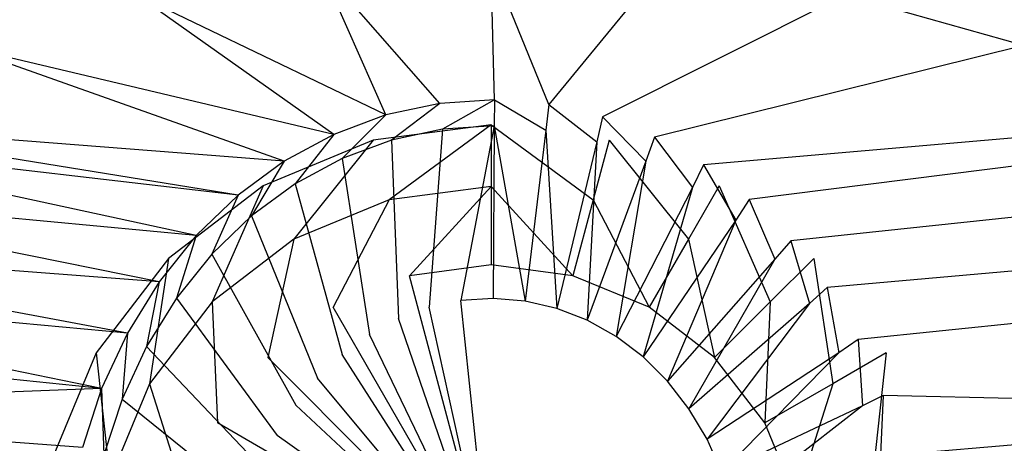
# Model space of a CAD drawing. Extents: x 0 to 1.3, y -0.48 to 0.
# Tile 29 of 36: x 0.909 to 0.9841, y -0.1912 to -0.159. Entities that reach past the tile are written whole.
import ezdxf

# ---------------------------------------------------------------- set-up
doc = ezdxf.new("R2010")
doc.units = 0
doc.layers.add('L1_BECKEN_N_613113__0___REPLACE', color=7, linetype='CONTINUOUS')
doc.layers.add('L2_BECKEN_613113___REPLACEMTFOR', color=7, linetype='CONTINUOUS')

msp = doc.modelspace()

# ---------------------------------------------------------------- linework, layer by layer
at = {"layer": 'L1_BECKEN_N_613113__0___REPLACE', "color": 8}
for points, invisible_edges in [([(0.93719, -0.172693, 0.043619), (0.944973, -0.166966, 0.040768), (0.935973, -0.16815, 0.040768), (0.93719, -0.172693, 0.043619)], 13), ([(0.944973, -0.166966, 0.040768), (0.93719, -0.172693, 0.043619), (0.944973, -0.171669, 0.043619), (0.944973, -0.166966, 0.040768)], 14), ([(0.952755, -0.172693, 0.043619), (0.944973, -0.166966, 0.040768), (0.944973, -0.171669, 0.043619), (0.952755, -0.172693, 0.043619)], 13), ([(0.944973, -0.166966, 0.040768), (0.952755, -0.172693, 0.043619), (0.953973, -0.16815, 0.040768), (0.944973, -0.166966, 0.040768)], 14), ([(0.929938, -0.175697, 0.043619), (0.935973, -0.16815, 0.040768), (0.927586, -0.171624, 0.040768), (0.929938, -0.175697, 0.043619)], 13), ([(0.935973, -0.16815, 0.040768), (0.929938, -0.175697, 0.043619), (0.93719, -0.172693, 0.043619), (0.935973, -0.16815, 0.040768)], 14), ([(0.960008, -0.175697, 0.043619), (0.953973, -0.16815, 0.040768), (0.952755, -0.172693, 0.043619), (0.960008, -0.175697, 0.043619)], 13), ([(0.953973, -0.16815, 0.040768), (0.960008, -0.175697, 0.043619), (0.962359, -0.171624, 0.040768), (0.953973, -0.16815, 0.040768)], 14), ([(0.92371, -0.180476, 0.043619), (0.927586, -0.171624, 0.040768), (0.920385, -0.17715, 0.040768), (0.92371, -0.180476, 0.043619)], 13), ([(0.927586, -0.171624, 0.040768), (0.92371, -0.180476, 0.043619), (0.929938, -0.175697, 0.043619), (0.927586, -0.171624, 0.040768)], 14), ([(0.938738, -0.178471, 0.045043), (0.944973, -0.171669, 0.043619), (0.93719, -0.172693, 0.043619), (0.938738, -0.178471, 0.045043)], 13), ([(0.944973, -0.171669, 0.043619), (0.938738, -0.178471, 0.045043), (0.944973, -0.17765, 0.045043), (0.944973, -0.171669, 0.043619)], 14), ([(0.951207, -0.178471, 0.045043), (0.944973, -0.171669, 0.043619), (0.944973, -0.17765, 0.045043), (0.951207, -0.178471, 0.045043)], 13), ([(0.944973, -0.171669, 0.043619), (0.951207, -0.178471, 0.045043), (0.952755, -0.172693, 0.043619), (0.944973, -0.171669, 0.043619)], 14), ([(0.966235, -0.180476, 0.043619), (0.962359, -0.171624, 0.040768), (0.960008, -0.175697, 0.043619), (0.966235, -0.180476, 0.043619)], 13), ([(0.962359, -0.171624, 0.040768), (0.966235, -0.180476, 0.043619), (0.969561, -0.17715, 0.040768), (0.962359, -0.171624, 0.040768)], 14), ([(0.932929, -0.180878, 0.045043), (0.93719, -0.172693, 0.043619), (0.929938, -0.175697, 0.043619), (0.932929, -0.180878, 0.045043)], 13), ([(0.93719, -0.172693, 0.043619), (0.932929, -0.180878, 0.045043), (0.938738, -0.178471, 0.045043), (0.93719, -0.172693, 0.043619)], 14), ([(0.957017, -0.180878, 0.045043), (0.952755, -0.172693, 0.043619), (0.951207, -0.178471, 0.045043), (0.957017, -0.180878, 0.045043)], 13), ([(0.952755, -0.172693, 0.043619), (0.957017, -0.180878, 0.045043), (0.960008, -0.175697, 0.043619), (0.952755, -0.172693, 0.043619)], 14), ([(0.92794, -0.184706, 0.045043), (0.929938, -0.175697, 0.043619), (0.92371, -0.180476, 0.043619), (0.92794, -0.184706, 0.045043)], 13), ([(0.929938, -0.175697, 0.043619), (0.92794, -0.184706, 0.045043), (0.932929, -0.180878, 0.045043), (0.929938, -0.175697, 0.043619)], 14), ([(0.962005, -0.184706, 0.045043), (0.960008, -0.175697, 0.043619), (0.957017, -0.180878, 0.045043), (0.962005, -0.184706, 0.045043)], 13), ([(0.960008, -0.175697, 0.043619), (0.962005, -0.184706, 0.045043), (0.966235, -0.180476, 0.043619), (0.960008, -0.175697, 0.043619)], 14), ([(0.918932, -0.186703, 0.043619), (0.920385, -0.17715, 0.040768), (0.914859, -0.184352, 0.040768), (0.918932, -0.186703, 0.043619)], 13), ([(0.920385, -0.17715, 0.040768), (0.918932, -0.186703, 0.043619), (0.92371, -0.180476, 0.043619), (0.920385, -0.17715, 0.040768)], 14), ([(0.944973, -0.17765, 0.045043), (0.938738, -0.178471, 0.045043), (0.944973, -0.201738, 0.046484), (0.944973, -0.17765, 0.045043)], 14), ([(0.951207, -0.178471, 0.045043), (0.944973, -0.17765, 0.045043), (0.944973, -0.201738, 0.046484), (0.951207, -0.178471, 0.045043)], 14), ([(0.971014, -0.186703, 0.043619), (0.969561, -0.17715, 0.040768), (0.966235, -0.180476, 0.043619), (0.971014, -0.186703, 0.043619)], 13), ([(0.969561, -0.17715, 0.040768), (0.971014, -0.186703, 0.043619), (0.975087, -0.184352, 0.040768), (0.969561, -0.17715, 0.040768)], 14), ([(0.944973, -0.201738, 0.046484), (0.938738, -0.178471, 0.045043), (0.932929, -0.180878, 0.045043), (0.944973, -0.201738, 0.046484)], 14), ([(0.957017, -0.180878, 0.045043), (0.951207, -0.178471, 0.045043), (0.944973, -0.201738, 0.046484), (0.957017, -0.180878, 0.045043)], 14), ([(0.924112, -0.189694, 0.045043), (0.92371, -0.180476, 0.043619), (0.918932, -0.186703, 0.043619), (0.924112, -0.189694, 0.045043)], 13), ([(0.92371, -0.180476, 0.043619), (0.924112, -0.189694, 0.045043), (0.92794, -0.184706, 0.045043), (0.92371, -0.180476, 0.043619)], 14), ([(0.965833, -0.189694, 0.045043), (0.966235, -0.180476, 0.043619), (0.962005, -0.184706, 0.045043), (0.965833, -0.189694, 0.045043)], 13), ([(0.966235, -0.180476, 0.043619), (0.965833, -0.189694, 0.045043), (0.971014, -0.186703, 0.043619), (0.966235, -0.180476, 0.043619)], 14), ([(0.944973, -0.201738, 0.046484), (0.932929, -0.180878, 0.045043), (0.92794, -0.184706, 0.045043), (0.944973, -0.201738, 0.046484)], 14), ([(0.962005, -0.184706, 0.045043), (0.957017, -0.180878, 0.045043), (0.944973, -0.201738, 0.046484), (0.962005, -0.184706, 0.045043)], 14), ([(0.915928, -0.193956, 0.043619), (0.914859, -0.184352, 0.040768), (0.911385, -0.192738, 0.040768), (0.915928, -0.193956, 0.043619)], 13), ([(0.914859, -0.184352, 0.040768), (0.915928, -0.193956, 0.043619), (0.918932, -0.186703, 0.043619), (0.914859, -0.184352, 0.040768)], 14), ([(0.974018, -0.193956, 0.043619), (0.975087, -0.184352, 0.040768), (0.971014, -0.186703, 0.043619), (0.974018, -0.193956, 0.043619)], 13), ([(0.975087, -0.184352, 0.040768), (0.974018, -0.193956, 0.043619), (0.978561, -0.192739, 0.040768), (0.975087, -0.184352, 0.040768)], 14), ([(0.944973, -0.201738, 0.046484), (0.92794, -0.184706, 0.045043), (0.924112, -0.189694, 0.045043), (0.944973, -0.201738, 0.046484)], 14), ([(0.965833, -0.189694, 0.045043), (0.962005, -0.184706, 0.045043), (0.944973, -0.201738, 0.046484), (0.965833, -0.189694, 0.045043)], 14), ([(0.921706, -0.195504, 0.045043), (0.918932, -0.186703, 0.043619), (0.915928, -0.193956, 0.043619), (0.921706, -0.195504, 0.045043)], 13), ([(0.918932, -0.186703, 0.043619), (0.921706, -0.195504, 0.045043), (0.924112, -0.189694, 0.045043), (0.918932, -0.186703, 0.043619)], 14), ([(0.96824, -0.195504, 0.045043), (0.971014, -0.186703, 0.043619), (0.965833, -0.189694, 0.045043), (0.96824, -0.195504, 0.045043)], 13), ([(0.971014, -0.186703, 0.043619), (0.96824, -0.195504, 0.045043), (0.974018, -0.193956, 0.043619), (0.971014, -0.186703, 0.043619)], 14), ([(0.944973, -0.201738, 0.046484), (0.924112, -0.189694, 0.045043), (0.921706, -0.195504, 0.045043), (0.944973, -0.201738, 0.046484)], 14), ([(0.96824, -0.195504, 0.045043), (0.965833, -0.189694, 0.045043), (0.944973, -0.201738, 0.046484), (0.96824, -0.195504, 0.045043)], 14)]:
    msp.add_3dface(points, dxfattribs=dict(at, invisible_edges=invisible_edges))
at = {"layer": 'L2_BECKEN_613113___REPLACEMTFOR', "color": 8}
for points, invisible_edges in [([(0.178187, -0.106697), (1.122902, 0), (0.187846, -0.163497), (0.178187, -0.106697)], 10), ([(0.187846, -0.163497), (1.122902, 0), (0.203724, -0.207096), (0.187846, -0.163497)], 13), ([(0.203724, -0.207096), (1.122902, 0), (0.211081, -0.22832), (0.203724, -0.207096)], 10), ([(0.211081, -0.22832), (1.122902, 0), (0.216896, -0.242771), (0.211081, -0.22832)], 13), ([(0.216896, -0.242771), (1.122902, 0), (0.227159, -0.256961), (0.216896, -0.242771)], 10), ([(0.227159, -0.256961), (1.122902, 0), (0.238387, -0.268345), (0.227159, -0.256961)], 13), ([(0.238387, -0.268345), (1.122902, 0), (0.253876, -0.277748), (0.238387, -0.268345)], 10), ([(0.253876, -0.277748), (1.122902, 0), (0.276309, -0.285832), (0.253876, -0.277748)], 13), ([(0.276309, -0.285832), (1.122902, 0), (0.298804, -0.287985), (0.276309, -0.285832)], 10), ([(0.298804, -0.287985), (1.122902, 0), (0.394821, -0.288271), (0.298804, -0.287985)], 13), ([(0.394821, -0.288271), (1.122902, 0), (0.584883, -0.288487), (0.394821, -0.288271)], 10), ([(0.584883, -0.288487), (1.122902, 0), (0.681909, -0.288417), (0.584883, -0.288487)], 13), ([(0.681909, -0.288417), (1.122902, 0), (0.905185, -0.288271), (0.681909, -0.288417)], 10), ([(0.905185, -0.288271), (1.122902, 0), (1.001202, -0.287985), (0.905185, -0.288271)], 13), ([(0.90575, -0.149668, 0.056071), (0.904371, -0.160934, 0.044177), (0.917989, -0.157082, 0.044489), (0.90575, -0.149668, 0.056071)], 14), ([(0.984184, -0.149668, 0.056071), (0.971946, -0.157082, 0.044489), (0.985564, -0.160934, 0.044177), (0.984184, -0.149668, 0.056071)], 14), ([(0.944967, -0.154602, 0.045015), (0.931972, -0.154952, 0.044715), (0.941048, -0.165339, 0.038249), (0.944967, -0.154602, 0.045015)], 14), ([(0.945216, -0.165069, 0.038249), (0.944967, -0.154602, 0.045015), (0.941048, -0.165339, 0.038249), (0.945216, -0.165069, 0.038249)], 14), ([(0.949379, -0.165412, 0.038249), (0.944967, -0.154602, 0.045015), (0.945216, -0.165069, 0.038249), (0.949379, -0.165412, 0.038249)], 14), ([(0.957963, -0.154952, 0.044715), (0.944967, -0.154602, 0.045015), (0.949379, -0.165412, 0.038249), (0.957963, -0.154952, 0.044715)], 14), ([(0.936945, -0.16622, 0.038249), (0.931972, -0.154952, 0.044715), (0.917989, -0.157082, 0.044489), (0.936945, -0.16622, 0.038249)], 14), ([(0.941048, -0.165339, 0.038249), (0.931972, -0.154952, 0.044715), (0.936945, -0.16622, 0.038249), (0.941048, -0.165339, 0.038249)], 14), ([(0.957963, -0.154952, 0.044715), (0.949379, -0.165412, 0.038249), (0.95347, -0.166365, 0.038249), (0.957963, -0.154952, 0.044715)], 14), ([(0.971946, -0.157082, 0.044489), (0.957963, -0.154952, 0.044715), (0.95347, -0.166365, 0.038249), (0.971946, -0.157082, 0.044489)], 14), ([(0.932974, -0.167695, 0.038249), (0.917989, -0.157082, 0.044489), (0.904371, -0.160934, 0.044177), (0.932974, -0.167695, 0.038249)], 14), ([(0.936945, -0.16622, 0.038249), (0.917989, -0.157082, 0.044489), (0.932974, -0.167695, 0.038249), (0.936945, -0.16622, 0.038249)], 14), ([(0.971946, -0.157082, 0.044489), (0.95347, -0.166365, 0.038249), (0.957421, -0.16791, 0.038249), (0.971946, -0.157082, 0.044489)], 14), ([(0.985564, -0.160934, 0.044177), (0.971946, -0.157082, 0.044489), (0.957421, -0.16791, 0.038249), (0.985564, -0.160934, 0.044177)], 14), ([(0.9292, -0.169742, 0.038249), (0.904371, -0.160934, 0.044177), (0.891415, -0.166788, 0.043828), (0.9292, -0.169742, 0.038249)], 14), ([(0.932974, -0.167695, 0.038249), (0.904371, -0.160934, 0.044177), (0.9292, -0.169742, 0.038249), (0.932974, -0.167695, 0.038249)], 14), ([(0.985564, -0.160934, 0.044177), (0.957421, -0.16791, 0.038249), (0.961168, -0.170022, 0.038249), (0.985564, -0.160934, 0.044177)], 14), ([(0.998519, -0.166788, 0.043828), (0.985564, -0.160934, 0.044177), (0.961168, -0.170022, 0.038249), (0.998519, -0.166788, 0.043828)], 14), ([(0.941255, -0.167301, 0.038249), (0.945216, -0.165069, 0.038249), (0.941048, -0.165339, 0.038249), (0.941255, -0.167301, 0.038249)], 13), ([(0.945216, -0.165069, 0.038249), (0.941255, -0.167301, 0.038249), (0.945203, -0.167045, 0.038249), (0.945216, -0.165069, 0.038249)], 14), ([(0.949146, -0.16737, 0.038249), (0.945216, -0.165069, 0.038249), (0.945203, -0.167045, 0.038249), (0.949146, -0.16737, 0.038249)], 13), ([(0.945216, -0.165069, 0.038249), (0.949146, -0.16737, 0.038249), (0.949379, -0.165412, 0.038249), (0.945216, -0.165069, 0.038249)], 14), ([(0.937369, -0.168135, 0.038249), (0.941048, -0.165339, 0.038249), (0.936945, -0.16622, 0.038249), (0.937369, -0.168135, 0.038249)], 13), ([(0.941048, -0.165339, 0.038249), (0.937369, -0.168135, 0.038249), (0.941255, -0.167301, 0.038249), (0.941048, -0.165339, 0.038249)], 14), ([(0.953021, -0.168272, 0.038249), (0.949379, -0.165412, 0.038249), (0.949146, -0.16737, 0.038249), (0.953021, -0.168272, 0.038249)], 13), ([(0.949379, -0.165412, 0.038249), (0.953021, -0.168272, 0.038249), (0.95347, -0.166365, 0.038249), (0.949379, -0.165412, 0.038249)], 14), ([(0.933608, -0.169533, 0.038249), (0.936945, -0.16622, 0.038249), (0.932974, -0.167695, 0.038249), (0.933608, -0.169533, 0.038249)], 13), ([(0.936945, -0.16622, 0.038249), (0.933608, -0.169533, 0.038249), (0.937369, -0.168135, 0.038249), (0.936945, -0.16622, 0.038249)], 14), ([(0.956763, -0.169736, 0.038249), (0.95347, -0.166365, 0.038249), (0.953021, -0.168272, 0.038249), (0.956763, -0.169736, 0.038249)], 13), ([(0.95347, -0.166365, 0.038249), (0.956763, -0.169736, 0.038249), (0.957421, -0.16791, 0.038249), (0.95347, -0.166365, 0.038249)], 14), ([(0.925684, -0.172326, 0.038249), (0.891415, -0.166788, 0.043828), (0.888543, -0.168039, 0.044063), (0.925684, -0.172326, 0.038249)], 14), ([(0.9292, -0.169742, 0.038249), (0.891415, -0.166788, 0.043828), (0.925684, -0.172326, 0.038249), (0.9292, -0.169742, 0.038249)], 14), ([(0.94025, -0.180875, 0.030406), (0.941255, -0.167301, 0.038249), (0.937369, -0.168135, 0.038249), (0.94025, -0.180875, 0.030406)], 13), ([(0.941255, -0.167301, 0.038249), (0.94025, -0.180875, 0.030406), (0.942664, -0.180357, 0.030406), (0.941255, -0.167301, 0.038249)], 14), ([(0.942664, -0.180357, 0.030406), (0.945203, -0.167045, 0.038249), (0.941255, -0.167301, 0.038249), (0.942664, -0.180357, 0.030406)], 13), ([(0.945203, -0.167045, 0.038249), (0.942664, -0.180357, 0.030406), (0.945115, -0.180198, 0.030406), (0.945203, -0.167045, 0.038249)], 14), ([(0.947564, -0.1804, 0.030406), (0.945203, -0.167045, 0.038249), (0.945115, -0.180198, 0.030406), (0.947564, -0.1804, 0.030406)], 13), ([(0.945203, -0.167045, 0.038249), (0.947564, -0.1804, 0.030406), (0.949146, -0.16737, 0.038249), (0.945203, -0.167045, 0.038249)], 14), ([(0.998519, -0.166788, 0.043828), (0.961168, -0.170022, 0.038249), (0.964649, -0.172668, 0.03825), (0.998519, -0.166788, 0.043828)], 14), ([(1.001391, -0.168039, 0.044063), (0.998519, -0.166788, 0.043828), (0.964649, -0.172668, 0.03825), (1.001391, -0.168039, 0.044063)], 14), ([(0.922485, -0.175406, 0.03825), (0.888543, -0.168039, 0.044063), (0.883947, -0.171773, 0.043765), (0.922485, -0.175406, 0.03825)], 14), ([(0.925684, -0.172326, 0.038249), (0.888543, -0.168039, 0.044063), (0.922485, -0.175406, 0.03825), (0.925684, -0.172326, 0.038249)], 14), ([(0.930033, -0.171471, 0.038249), (0.932974, -0.167695, 0.038249), (0.9292, -0.169742, 0.038249), (0.930033, -0.171471, 0.038249)], 13), ([(0.932974, -0.167695, 0.038249), (0.930033, -0.171471, 0.038249), (0.933608, -0.169533, 0.038249), (0.932974, -0.167695, 0.038249)], 14), ([(0.949971, -0.18096, 0.030406), (0.949146, -0.16737, 0.038249), (0.947564, -0.1804, 0.030406), (0.949971, -0.18096, 0.030406)], 13), ([(0.949146, -0.16737, 0.038249), (0.949971, -0.18096, 0.030406), (0.953021, -0.168272, 0.038249), (0.949146, -0.16737, 0.038249)], 14), ([(0.960312, -0.171737, 0.03825), (0.957421, -0.16791, 0.038249), (0.956763, -0.169736, 0.038249), (0.960312, -0.171737, 0.03825)], 13), ([(0.957421, -0.16791, 0.038249), (0.960312, -0.171737, 0.03825), (0.961168, -0.170022, 0.038249), (0.957421, -0.16791, 0.038249)], 14), ([(1.001391, -0.168039, 0.044063), (0.964649, -0.172668, 0.03825), (0.967806, -0.175803, 0.03825), (1.001391, -0.168039, 0.044063)], 14), ([(1.005987, -0.171773, 0.043765), (1.001391, -0.168039, 0.044063), (0.967806, -0.175803, 0.03825), (1.005987, -0.171773, 0.043765)], 14), ([(0.937914, -0.181743, 0.030406), (0.937369, -0.168135, 0.038249), (0.933608, -0.169533, 0.038249), (0.937914, -0.181743, 0.030406)], 13), ([(0.937369, -0.168135, 0.038249), (0.937914, -0.181743, 0.030406), (0.94025, -0.180875, 0.030406), (0.937369, -0.168135, 0.038249)], 14), ([(0.952295, -0.181869, 0.030406), (0.953021, -0.168272, 0.038249), (0.949971, -0.18096, 0.030406), (0.952295, -0.181869, 0.030406)], 13), ([(0.953021, -0.168272, 0.038249), (0.952295, -0.181869, 0.030406), (0.956763, -0.169736, 0.038249), (0.953021, -0.168272, 0.038249)], 14), ([(0.935694, -0.182947, 0.030406), (0.933608, -0.169533, 0.038249), (0.930033, -0.171471, 0.038249), (0.935694, -0.182947, 0.030406)], 13), ([(0.933608, -0.169533, 0.038249), (0.935694, -0.182947, 0.030406), (0.937914, -0.181743, 0.030406), (0.933608, -0.169533, 0.038249)], 14), ([(0.926703, -0.173919, 0.038249), (0.9292, -0.169742, 0.038249), (0.925684, -0.172326, 0.038249), (0.926703, -0.173919, 0.038249)], 13), ([(0.9292, -0.169742, 0.038249), (0.926703, -0.173919, 0.038249), (0.930033, -0.171471, 0.038249), (0.9292, -0.169742, 0.038249)], 14), ([(0.954499, -0.183112, 0.030406), (0.956763, -0.169736, 0.038249), (0.952295, -0.181869, 0.030406), (0.954499, -0.183112, 0.030406)], 13), ([(0.956763, -0.169736, 0.038249), (0.954499, -0.183112, 0.030406), (0.960312, -0.171737, 0.03825), (0.956763, -0.169736, 0.038249)], 14), ([(0.963609, -0.174243, 0.03825), (0.961168, -0.170022, 0.038249), (0.960312, -0.171737, 0.03825), (0.963609, -0.174243, 0.03825)], 13), ([(0.961168, -0.170022, 0.038249), (0.963609, -0.174243, 0.03825), (0.964649, -0.172668, 0.03825), (0.961168, -0.170022, 0.038249)], 14), ([(0.919656, -0.178929, 0.03825), (0.883947, -0.171773, 0.043765), (0.879884, -0.175899, 0.0435), (0.919656, -0.178929, 0.03825)], 14), ([(0.922485, -0.175406, 0.03825), (0.883947, -0.171773, 0.043765), (0.919656, -0.178929, 0.03825), (0.922485, -0.175406, 0.03825)], 14), ([(0.933626, -0.184467, 0.030406), (0.930033, -0.171471, 0.038249), (0.926703, -0.173919, 0.038249), (0.933626, -0.184467, 0.030406)], 13), ([(0.930033, -0.171471, 0.038249), (0.933626, -0.184467, 0.030406), (0.935694, -0.182947, 0.030406), (0.930033, -0.171471, 0.038249)], 14), ([(0.956546, -0.184668, 0.030406), (0.960312, -0.171737, 0.03825), (0.954499, -0.183112, 0.030406), (0.956546, -0.184668, 0.030406)], 13), ([(0.960312, -0.171737, 0.03825), (0.956546, -0.184668, 0.030406), (0.963609, -0.174243, 0.03825), (0.960312, -0.171737, 0.03825)], 14), ([(1.005987, -0.171773, 0.043765), (0.967806, -0.175803, 0.03825), (0.970589, -0.179376, 0.03825), (1.005987, -0.171773, 0.043765)], 14), ([(1.01005, -0.175899, 0.0435), (1.005987, -0.171773, 0.043765), (0.970589, -0.179376, 0.03825), (1.01005, -0.175899, 0.0435)], 14), ([(0.923673, -0.176836, 0.03825), (0.925684, -0.172326, 0.038249), (0.922485, -0.175406, 0.03825), (0.923673, -0.176836, 0.03825)], 13), ([(0.925684, -0.172326, 0.038249), (0.923673, -0.176836, 0.03825), (0.926703, -0.173919, 0.038249), (0.925684, -0.172326, 0.038249)], 14), ([(0.9666, -0.177212, 0.03825), (0.964649, -0.172668, 0.03825), (0.963609, -0.174243, 0.03825), (0.9666, -0.177212, 0.03825)], 13), ([(0.964649, -0.172668, 0.03825), (0.9666, -0.177212, 0.03825), (0.967806, -0.175803, 0.03825), (0.964649, -0.172668, 0.03825)], 14), ([(0.931744, -0.186279, 0.030406), (0.926703, -0.173919, 0.038249), (0.923673, -0.176836, 0.03825), (0.931744, -0.186279, 0.030406)], 13), ([(0.926703, -0.173919, 0.038249), (0.931744, -0.186279, 0.030406), (0.933626, -0.184467, 0.030406), (0.926703, -0.173919, 0.038249)], 14), ([(0.958404, -0.186512, 0.030406), (0.963609, -0.174243, 0.03825), (0.956546, -0.184668, 0.030406), (0.958404, -0.186512, 0.030406)], 13), ([(0.963609, -0.174243, 0.03825), (0.958404, -0.186512, 0.030406), (0.9666, -0.177212, 0.03825), (0.963609, -0.174243, 0.03825)], 14), ([(0.920993, -0.180173, 0.03825), (0.922485, -0.175406, 0.03825), (0.919656, -0.178929, 0.03825), (0.920993, -0.180173, 0.03825)], 13), ([(0.922485, -0.175406, 0.03825), (0.920993, -0.180173, 0.03825), (0.923673, -0.176836, 0.03825), (0.922485, -0.175406, 0.03825)], 14), ([(0.917241, -0.18284, 0.03825), (0.879884, -0.175899, 0.0435), (0.877302, -0.179247, 0.043301), (0.917241, -0.18284, 0.03825)], 14), ([(0.919656, -0.178929, 0.03825), (0.879884, -0.175899, 0.0435), (0.917241, -0.18284, 0.03825), (0.919656, -0.178929, 0.03825)], 14), ([(0.969235, -0.180596, 0.03825), (0.967806, -0.175803, 0.03825), (0.9666, -0.177212, 0.03825), (0.969235, -0.180596, 0.03825)], 13), ([(0.967806, -0.175803, 0.03825), (0.969235, -0.180596, 0.03825), (0.970589, -0.179376, 0.03825), (0.967806, -0.175803, 0.03825)], 14), ([(1.01005, -0.175899, 0.0435), (0.970589, -0.179376, 0.03825), (0.972951, -0.183328, 0.03825), (1.01005, -0.175899, 0.0435)], 14), ([(1.012633, -0.179247, 0.043301), (1.01005, -0.175899, 0.0435), (0.972951, -0.183328, 0.03825), (1.012633, -0.179247, 0.043301)], 14), ([(0.93008, -0.188351, 0.030406), (0.923673, -0.176836, 0.03825), (0.920993, -0.180173, 0.03825), (0.93008, -0.188351, 0.030406)], 13), ([(0.923673, -0.176836, 0.03825), (0.93008, -0.188351, 0.030406), (0.931744, -0.186279, 0.030406), (0.923673, -0.176836, 0.03825)], 14), ([(0.960041, -0.188614, 0.030406), (0.9666, -0.177212, 0.03825), (0.958404, -0.186512, 0.030406), (0.960041, -0.188614, 0.030406)], 13), ([(0.9666, -0.177212, 0.03825), (0.960041, -0.188614, 0.030406), (0.969235, -0.180596, 0.03825), (0.9666, -0.177212, 0.03825)], 14), ([(0.915283, -0.187073, 0.03825), (0.877302, -0.179247, 0.043301), (0.875112, -0.182983, 0.043162), (0.915283, -0.187073, 0.03825)], 14), ([(0.917241, -0.18284, 0.03825), (0.877302, -0.179247, 0.043301), (0.915283, -0.187073, 0.03825), (0.917241, -0.18284, 0.03825)], 14), ([(0.918706, -0.183877, 0.03825), (0.919656, -0.178929, 0.03825), (0.917241, -0.18284, 0.03825), (0.918706, -0.183877, 0.03825)], 13), ([(0.919656, -0.178929, 0.03825), (0.918706, -0.183877, 0.03825), (0.920993, -0.180173, 0.03825), (0.919656, -0.178929, 0.03825)], 14), ([(1.012633, -0.179247, 0.043301), (0.972951, -0.183328, 0.03825), (0.974853, -0.187595, 0.03825), (1.012633, -0.179247, 0.043301)], 14), ([(1.014822, -0.182983, 0.043162), (1.012633, -0.179247, 0.043301), (0.974853, -0.187595, 0.03825), (1.014822, -0.182983, 0.043162)], 14), ([(0.971472, -0.18434, 0.03825), (0.970589, -0.179376, 0.03825), (0.969235, -0.180596, 0.03825), (0.971472, -0.18434, 0.03825)], 13), ([(0.970589, -0.179376, 0.03825), (0.971472, -0.18434, 0.03825), (0.972951, -0.183328, 0.03825), (0.970589, -0.179376, 0.03825)], 14), ([(0.92866, -0.190652, 0.030406), (0.920993, -0.180173, 0.03825), (0.918706, -0.183877, 0.03825), (0.92866, -0.190652, 0.030406)], 13), ([(0.920993, -0.180173, 0.03825), (0.92866, -0.190652, 0.030406), (0.93008, -0.188351, 0.030406), (0.920993, -0.180173, 0.03825)], 14), ([(0.944969, -0.202195, 0.030406), (0.942664, -0.180357, 0.030406), (0.94025, -0.180875, 0.030406), (0.944969, -0.202195, 0.030406)], 14), ([(0.945115, -0.180198, 0.030406), (0.942664, -0.180357, 0.030406), (0.944969, -0.202195, 0.030406), (0.945115, -0.180198, 0.030406)], 14), ([(0.947564, -0.1804, 0.030406), (0.945115, -0.180198, 0.030406), (0.944969, -0.202195, 0.030406), (0.947564, -0.1804, 0.030406)], 14), ([(0.949971, -0.18096, 0.030406), (0.947564, -0.1804, 0.030406), (0.944969, -0.202195, 0.030406), (0.949971, -0.18096, 0.030406)], 14), ([(0.96143, -0.190939, 0.030406), (0.969235, -0.180596, 0.03825), (0.960041, -0.188614, 0.030406), (0.96143, -0.190939, 0.030406)], 13), ([(0.969235, -0.180596, 0.03825), (0.96143, -0.190939, 0.030406), (0.971472, -0.18434, 0.03825), (0.969235, -0.180596, 0.03825)], 14), ([(0.944969, -0.202195, 0.030406), (0.94025, -0.180875, 0.030406), (0.937914, -0.181743, 0.030406), (0.944969, -0.202195, 0.030406)], 14), ([(0.952295, -0.181869, 0.030406), (0.949971, -0.18096, 0.030406), (0.944969, -0.202195, 0.030406), (0.952295, -0.181869, 0.030406)], 14), ([(0.944969, -0.202195, 0.030406), (0.937914, -0.181743, 0.030406), (0.935694, -0.182947, 0.030406), (0.944969, -0.202195, 0.030406)], 14), ([(0.954499, -0.183112, 0.030406), (0.952295, -0.181869, 0.030406), (0.944969, -0.202195, 0.030406), (0.954499, -0.183112, 0.030406)], 14), ([(0.915283, -0.187073, 0.03825), (0.875112, -0.182983, 0.043162), (0.872794, -0.188632, 0.043016), (0.915283, -0.187073, 0.03825)], 14), ([(0.916851, -0.187886, 0.03825), (0.917241, -0.18284, 0.03825), (0.915283, -0.187073, 0.03825), (0.916851, -0.187886, 0.03825)], 13), ([(0.917241, -0.18284, 0.03825), (0.916851, -0.187886, 0.03825), (0.918706, -0.183877, 0.03825), (0.917241, -0.18284, 0.03825)], 14), ([(0.944969, -0.202195, 0.030406), (0.935694, -0.182947, 0.030406), (0.933626, -0.184467, 0.030406), (0.944969, -0.202195, 0.030406)], 14), ([(0.956546, -0.184668, 0.030406), (0.954499, -0.183112, 0.030406), (0.944969, -0.202195, 0.030406), (0.956546, -0.184668, 0.030406)], 14), ([(1.017141, -0.188632, 0.043016), (1.014822, -0.182983, 0.043162), (0.974853, -0.187595, 0.03825), (1.017141, -0.188632, 0.043016)], 14), ([(0.973274, -0.188381, 0.03825), (0.972951, -0.183328, 0.03825), (0.971472, -0.18434, 0.03825), (0.973274, -0.188381, 0.03825)], 13), ([(0.972951, -0.183328, 0.03825), (0.973274, -0.188381, 0.03825), (0.974853, -0.187595, 0.03825), (0.972951, -0.183328, 0.03825)], 14), ([(0.927507, -0.193142, 0.030406), (0.918706, -0.183877, 0.03825), (0.916851, -0.187886, 0.03825), (0.927507, -0.193142, 0.030406)], 13), ([(0.918706, -0.183877, 0.03825), (0.927507, -0.193142, 0.030406), (0.92866, -0.190652, 0.030406), (0.918706, -0.183877, 0.03825)], 14), ([(0.944969, -0.202195, 0.030406), (0.933626, -0.184467, 0.030406), (0.931744, -0.186279, 0.030406), (0.944969, -0.202195, 0.030406)], 14), ([(0.962549, -0.193449, 0.030406), (0.971472, -0.18434, 0.03825), (0.96143, -0.190939, 0.030406), (0.962549, -0.193449, 0.030406)], 13), ([(0.971472, -0.18434, 0.03825), (0.962549, -0.193449, 0.030406), (0.973274, -0.188381, 0.03825), (0.971472, -0.18434, 0.03825)], 14), ([(0.958404, -0.186512, 0.030406), (0.956546, -0.184668, 0.030406), (0.944969, -0.202195, 0.030406), (0.958404, -0.186512, 0.030406)], 14), ([(0.944969, -0.202195, 0.030406), (0.931744, -0.186279, 0.030406), (0.93008, -0.188351, 0.030406), (0.944969, -0.202195, 0.030406)], 14), ([(0.960041, -0.188614, 0.030406), (0.958404, -0.186512, 0.030406), (0.944969, -0.202195, 0.030406), (0.960041, -0.188614, 0.030406)], 14), ([(0.915283, -0.187073, 0.03825), (0.872794, -0.188632, 0.043016), (0.913811, -0.191558, 0.03825), (0.915283, -0.187073, 0.03825)], 14), ([(0.915457, -0.192135, 0.03825), (0.915283, -0.187073, 0.03825), (0.913811, -0.191558, 0.03825), (0.915457, -0.192135, 0.03825)], 13), ([(0.915283, -0.187073, 0.03825), (0.915457, -0.192135, 0.03825), (0.916851, -0.187886, 0.03825), (0.915283, -0.187073, 0.03825)], 14), ([(0.974611, -0.192654, 0.03825), (0.974853, -0.187595, 0.03825), (0.973274, -0.188381, 0.03825), (0.974611, -0.192654, 0.03825)], 13), ([(0.974853, -0.187595, 0.03825), (0.974611, -0.192654, 0.03825), (0.976265, -0.192106, 0.03825), (0.974853, -0.187595, 0.03825)], 14), ([(1.017141, -0.188632, 0.043016), (0.974853, -0.187595, 0.03825), (0.976265, -0.192106, 0.03825), (1.017141, -0.188632, 0.043016)], 14), ([(0.926642, -0.19578, 0.030406), (0.916851, -0.187886, 0.03825), (0.915457, -0.192135, 0.03825), (0.926642, -0.19578, 0.030406)], 13), ([(0.916851, -0.187886, 0.03825), (0.926642, -0.19578, 0.030406), (0.927507, -0.193142, 0.030406), (0.916851, -0.187886, 0.03825)], 14), ([(0.944969, -0.202195, 0.030406), (0.93008, -0.188351, 0.030406), (0.92866, -0.190652, 0.030406), (0.944969, -0.202195, 0.030406)], 14), ([(0.912851, -0.196223, 0.03825), (0.872794, -0.188632, 0.043016), (0.870959, -0.195366, 0.042952), (0.912851, -0.196223, 0.03825)], 14), ([(0.913811, -0.191558, 0.03825), (0.872794, -0.188632, 0.043016), (0.912851, -0.196223, 0.03825), (0.913811, -0.191558, 0.03825)], 14), ([(0.96143, -0.190939, 0.030406), (0.960041, -0.188614, 0.030406), (0.944969, -0.202195, 0.030406), (0.96143, -0.190939, 0.030406)], 14), ([(0.963379, -0.196102, 0.030406), (0.973274, -0.188381, 0.03825), (0.962549, -0.193449, 0.030406), (0.963379, -0.196102, 0.030406)], 13), ([(0.973274, -0.188381, 0.03825), (0.963379, -0.196102, 0.030406), (0.974611, -0.192654, 0.03825), (0.973274, -0.188381, 0.03825)], 14), ([(1.017141, -0.188632, 0.043016), (0.976265, -0.192106, 0.03825), (0.977162, -0.196787, 0.03825), (1.017141, -0.188632, 0.043016)], 14), ([(1.018975, -0.195366, 0.042952), (1.017141, -0.188632, 0.043016), (0.977162, -0.196787, 0.03825), (1.018975, -0.195366, 0.042952)], 14), ([(0.944969, -0.202195, 0.030406), (0.92866, -0.190652, 0.030406), (0.927507, -0.193142, 0.030406), (0.944969, -0.202195, 0.030406)], 14), ([(0.962549, -0.193449, 0.030406), (0.96143, -0.190939, 0.030406), (0.944969, -0.202195, 0.030406), (0.962549, -0.193449, 0.030406)], 14)]:
    msp.add_3dface(points, dxfattribs=dict(at, invisible_edges=invisible_edges))

doc.saveas('drawing.dxf')
